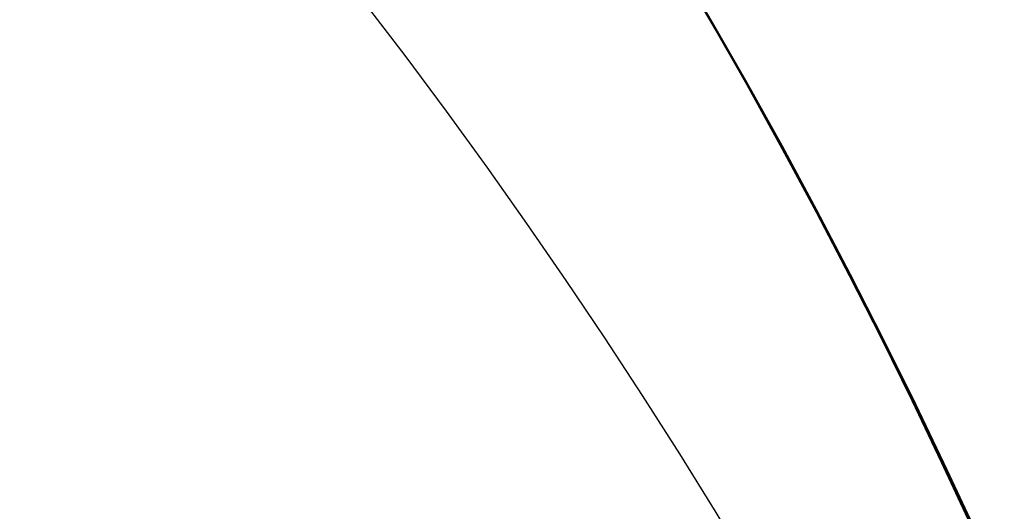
# Model space of a CAD drawing. Extents: x -15 to 7, y 1 to 148.
# Tile 171 of 194: x 7.1471 to 7.2762, y 140.3202 to 140.3847. Entities that reach past the tile are written whole.
import ezdxf

# ---------------------------------------------------------------- set-up
doc = ezdxf.new("R2010")
doc.units = 0
doc.layers.add('DEFAULT', color=7, linetype='CONTINUOUS')

msp = doc.modelspace()

# ---------------------------------------------------------------- linework, layer by layer
at = {"layer": 'DEFAULT', "color": 254}
for p, q in [((7.23262, 140.39321, -68.53805), (7.23759, 140.38471, -68.53134)), ((7.23262, 140.39321, -76.53805), (7.23759, 140.38471, -76.53134)), ((7.23262, 140.39321, -80.53805), (7.23759, 140.38471, -80.53134)), ((7.23262, 140.39321, -84.53805), (7.23759, 140.38471, -84.53134)), ((7.23262, 140.39321, -92.53805), (7.23759, 140.38471, -92.53134)), ((7.23262, 140.39321, -96.53805), (7.23759, 140.38471, -96.53134)), ((7.23262, 140.39321, -100.53805), (7.23759, 140.38471, -100.53134)), ((7.2376, 140.38468, -46.40511), (7.23264, 140.39316, -46.39841)), ((7.2376, 140.38468, -50.40511), (7.23264, 140.39316, -50.39841)), ((7.2376, 140.38468, -54.40511), (7.23264, 140.39316, -54.39841)), ((7.2376, 140.38468, -58.40511), (7.23264, 140.39316, -58.39841)), ((7.2376, 140.38468, -62.40511), (7.23264, 140.39316, -62.39841)), ((7.2376, 140.38468, -66.40511), (7.23264, 140.39316, -66.39841)), ((7.2376, 140.38468, -70.40511), (7.23264, 140.39316, -70.39841)), ((7.2376, 140.38468, -74.40511), (7.23264, 140.39316, -74.39841)), ((7.2376, 140.38468, -78.40511), (7.23264, 140.39316, -78.39841)), ((7.2376, 140.38468, -82.40511), (7.23264, 140.39316, -82.39841)), ((7.2376, 140.38468, -86.40511), (7.23264, 140.39316, -86.39841)), ((7.2376, 140.38468, -90.40511), (7.23264, 140.39316, -90.39841)), ((7.2376, 140.38468, -94.40511), (7.23264, 140.39316, -94.39841)), ((7.2376, 140.38468, -98.40511), (7.23264, 140.39316, -98.39841)), ((7.23891, 140.38247, -98.40702), (7.23384, 140.39118, -98.40005)), ((7.23891, 140.38247, -94.40702), (7.23384, 140.39118, -94.40005)), ((7.23891, 140.38247, -90.40702), (7.23384, 140.39118, -90.40005)), ((7.23891, 140.38247, -86.40702), (7.23384, 140.39118, -86.40005)), ((7.23891, 140.38247, -82.40702), (7.23384, 140.39118, -82.40005)), ((7.23891, 140.38247, -78.40702), (7.23384, 140.39118, -78.40005)), ((7.23891, 140.38247, -74.40702), (7.23384, 140.39118, -74.40005)), ((7.23891, 140.38247, -70.40702), (7.23384, 140.39118, -70.40005)), ((7.23891, 140.38247, -66.40702), (7.23384, 140.39118, -66.40005)), ((7.23891, 140.38247, -62.40702), (7.23384, 140.39118, -62.40005)), ((7.23891, 140.38247, -58.40702), (7.23384, 140.39118, -58.40005)), ((7.23891, 140.38247, -54.40702), (7.23384, 140.39118, -54.40005)), ((7.23891, 140.38247, -50.40702), (7.23384, 140.39118, -50.40005)), ((7.23891, 140.38247, -46.40702), (7.23384, 140.39118, -46.40005)), ((7.234, 140.3909, -96.53617), (7.23907, 140.38219, -96.52919)), ((7.234, 140.3909, -92.53617), (7.23907, 140.38219, -92.52919)), ((7.234, 140.3909, -88.53617), (7.23907, 140.38219, -88.52919)), ((7.234, 140.3909, -84.53617), (7.23907, 140.38219, -84.52919)), ((7.234, 140.3909, -80.53617), (7.23907, 140.38219, -80.52919)), ((7.234, 140.3909, -76.53617), (7.23907, 140.38219, -76.52919)), ((7.234, 140.3909, -72.53617), (7.23907, 140.38219, -72.52919)), ((7.234, 140.3909, -68.53617), (7.23907, 140.38219, -68.52919)), ((7.234, 140.3909, -64.53617), (7.23907, 140.38219, -64.52919)), ((7.234, 140.3909, -60.53617), (7.23907, 140.38219, -60.52919)), ((7.234, 140.3909, -56.53617), (7.23907, 140.38219, -56.52919)), ((7.234, 140.3909, -52.53617), (7.23907, 140.38219, -52.52919)), ((7.234, 140.3909, -48.53617), (7.23907, 140.38219, -48.52919)), ((7.234, 140.3909, -100.53617), (7.23907, 140.38219, -100.52919)), ((7.23759, 140.38471, -48.53134), (7.24241, 140.37623, -48.52446)), ((7.23759, 140.38471, -52.53134), (7.24241, 140.37623, -52.52446)), ((7.23759, 140.38471, -56.53134), (7.24241, 140.37623, -56.52446)), ((7.23759, 140.38471, -60.53134), (7.24241, 140.37623, -60.52446)), ((7.23759, 140.38471, -64.53134), (7.24241, 140.37623, -64.52446)), ((7.23759, 140.38471, -68.53134), (7.24241, 140.37623, -68.52446)), ((7.23759, 140.38471, -72.53134), (7.24241, 140.37623, -72.52446)), ((7.23759, 140.38471, -76.53134), (7.24241, 140.37623, -76.52446)), ((7.23759, 140.38471, -80.53134), (7.24241, 140.37623, -80.52446)), ((7.23759, 140.38471, -84.53134), (7.24241, 140.37623, -84.52446)), ((7.23759, 140.38471, -88.53134), (7.24241, 140.37623, -88.52446)), ((7.23759, 140.38471, -92.53134), (7.24241, 140.37623, -92.52446)), ((7.23759, 140.38471, -96.53134), (7.24241, 140.37623, -96.52446)), ((7.23759, 140.38471, -100.53134), (7.24241, 140.37623, -100.52446)), ((7.24242, 140.37621, -46.41199), (7.2376, 140.38468, -46.40511)), ((7.24242, 140.37621, -50.41199), (7.2376, 140.38468, -50.40511)), ((7.24242, 140.37621, -54.41199), (7.2376, 140.38468, -54.40511)), ((7.24242, 140.37621, -58.41199), (7.2376, 140.38468, -58.40511)), ((7.24242, 140.37621, -62.41199), (7.2376, 140.38468, -62.40511)), ((7.24242, 140.37621, -66.41199), (7.2376, 140.38468, -66.40511)), ((7.24242, 140.37621, -70.41199), (7.2376, 140.38468, -70.40511)), ((7.24242, 140.37621, -74.41199), (7.2376, 140.38468, -74.40511)), ((7.24242, 140.37621, -78.41199), (7.2376, 140.38468, -78.40511)), ((7.24242, 140.37621, -82.41199), (7.2376, 140.38468, -82.40511)), ((7.24242, 140.37621, -86.41199), (7.2376, 140.38468, -86.40511)), ((7.24242, 140.37621, -90.41199), (7.2376, 140.38468, -90.40511)), ((7.24242, 140.37621, -94.41199), (7.2376, 140.38468, -94.40511)), ((7.24242, 140.37621, -98.41199), (7.2376, 140.38468, -98.40511)), ((7.24383, 140.37376, -98.4142), (7.23891, 140.38247, -98.40702)), ((7.24383, 140.37376, -94.4142), (7.23891, 140.38247, -94.40702)), ((7.24383, 140.37376, -90.4142), (7.23891, 140.38247, -90.40702)), ((7.24383, 140.37376, -86.4142), (7.23891, 140.38247, -86.40702)), ((7.24383, 140.37376, -82.4142), (7.23891, 140.38247, -82.40702)), ((7.24383, 140.37376, -78.4142), (7.23891, 140.38247, -78.40702)), ((7.24383, 140.37376, -74.4142), (7.23891, 140.38247, -74.40702)), ((7.24383, 140.37376, -70.4142), (7.23891, 140.38247, -70.40702)), ((7.24383, 140.37376, -66.4142), (7.23891, 140.38247, -66.40702)), ((7.24383, 140.37376, -62.4142), (7.23891, 140.38247, -62.40702)), ((7.24383, 140.37376, -58.4142), (7.23891, 140.38247, -58.40702)), ((7.24383, 140.37376, -54.4142), (7.23891, 140.38247, -54.40702)), ((7.24383, 140.37376, -50.4142), (7.23891, 140.38247, -50.40702)), ((7.24383, 140.37376, -46.4142), (7.23891, 140.38247, -46.40702)), ((7.23907, 140.38219, -96.52919), (7.24398, 140.37349, -96.52203)), ((7.23907, 140.38219, -92.52919), (7.24398, 140.37349, -92.52203)), ((7.23907, 140.38219, -88.52919), (7.24398, 140.37349, -88.52203)), ((7.23907, 140.38219, -84.52919), (7.24398, 140.37349, -84.52203)), ((7.23907, 140.38219, -80.52919), (7.24398, 140.37349, -80.52203)), ((7.23907, 140.38219, -76.52919), (7.24398, 140.37349, -76.52203)), ((7.23907, 140.38219, -72.52919), (7.24398, 140.37349, -72.52203)), ((7.23907, 140.38219, -68.52919), (7.24398, 140.37349, -68.52203)), ((7.23907, 140.38219, -64.52919), (7.24398, 140.37349, -64.52203)), ((7.23907, 140.38219, -60.52919), (7.24398, 140.37349, -60.52203)), ((7.23907, 140.38219, -56.52919), (7.24398, 140.37349, -56.52203)), ((7.23907, 140.38219, -52.52919), (7.24398, 140.37349, -52.52203)), ((7.23907, 140.38219, -48.52919), (7.24398, 140.37349, -48.52203)), ((7.23907, 140.38219, -100.52919), (7.24398, 140.37349, -100.52203)), ((7.24241, 140.37623, -48.52446), (7.24706, 140.36781, -48.51744)), ((7.24241, 140.37623, -52.52446), (7.24706, 140.36781, -52.51744)), ((7.24241, 140.37623, -56.52446), (7.24706, 140.36781, -56.51744)), ((7.24241, 140.37623, -60.52446), (7.24706, 140.36781, -60.51744)), ((7.24241, 140.37623, -64.52446), (7.24706, 140.36781, -64.51744)), ((7.24241, 140.37623, -68.52446), (7.24706, 140.36781, -68.51744)), ((7.24241, 140.37623, -72.52446), (7.24706, 140.36781, -72.51744)), ((7.24241, 140.37623, -76.52446), (7.24706, 140.36781, -76.51744)), ((7.24241, 140.37623, -80.52446), (7.24706, 140.36781, -80.51744)), ((7.24241, 140.37623, -84.52446), (7.24706, 140.36781, -84.51744)), ((7.24241, 140.37623, -88.52446), (7.24706, 140.36781, -88.51744)), ((7.24241, 140.37623, -92.52446), (7.24706, 140.36781, -92.51744)), ((7.24241, 140.37623, -96.52446), (7.24706, 140.36781, -96.51744)), ((7.24241, 140.37623, -100.52446), (7.24706, 140.36781, -100.51744)), ((7.24707, 140.36778, -46.41901), (7.24242, 140.37621, -46.41199)), ((7.24707, 140.36778, -50.41901), (7.24242, 140.37621, -50.41199)), ((7.24707, 140.36778, -54.41901), (7.24242, 140.37621, -54.41199)), ((7.24707, 140.36778, -58.41901), (7.24242, 140.37621, -58.41199)), ((7.24707, 140.36778, -62.41901), (7.24242, 140.37621, -62.41199)), ((7.24707, 140.36778, -66.41901), (7.24242, 140.37621, -66.41199)), ((7.24707, 140.36778, -70.41901), (7.24242, 140.37621, -70.41199)), ((7.24707, 140.36778, -74.41901), (7.24242, 140.37621, -74.41199)), ((7.24707, 140.36778, -78.41901), (7.24242, 140.37621, -78.41199)), ((7.24707, 140.36778, -82.41901), (7.24242, 140.37621, -82.41199)), ((7.24707, 140.36778, -86.41901), (7.24242, 140.37621, -86.41199)), ((7.24707, 140.36778, -90.41901), (7.24242, 140.37621, -90.41199)), ((7.24707, 140.36778, -94.41901), (7.24242, 140.37621, -94.41199)), ((7.24707, 140.36778, -98.41901), (7.24242, 140.37621, -98.41199)), ((7.24861, 140.36505, -98.42156), (7.24383, 140.37376, -98.4142)), ((7.24861, 140.36505, -94.42156), (7.24383, 140.37376, -94.4142)), ((7.24861, 140.36505, -90.42156), (7.24383, 140.37376, -90.4142)), ((7.24861, 140.36505, -86.42156), (7.24383, 140.37376, -86.4142)), ((7.24861, 140.36505, -82.42156), (7.24383, 140.37376, -82.4142)), ((7.24861, 140.36505, -78.42156), (7.24383, 140.37376, -78.4142)), ((7.24861, 140.36505, -74.42156), (7.24383, 140.37376, -74.4142)), ((7.24861, 140.36505, -70.42156), (7.24383, 140.37376, -70.4142)), ((7.24861, 140.36505, -66.42156), (7.24383, 140.37376, -66.4142)), ((7.24861, 140.36505, -62.42156), (7.24383, 140.37376, -62.4142)), ((7.24861, 140.36505, -58.42156), (7.24383, 140.37376, -58.4142)), ((7.24861, 140.36505, -54.42156), (7.24383, 140.37376, -54.4142)), ((7.24861, 140.36505, -50.42156), (7.24383, 140.37376, -50.4142)), ((7.24861, 140.36505, -46.42156), (7.24383, 140.37376, -46.4142)), ((7.24398, 140.37349, -96.52203), (7.24874, 140.36481, -96.51467)), ((7.24398, 140.37349, -92.52203), (7.24874, 140.36481, -92.51467)), ((7.24398, 140.37349, -88.52203), (7.24874, 140.36481, -88.51467)), ((7.24398, 140.37349, -84.52203), (7.24874, 140.36481, -84.51467)), ((7.24398, 140.37349, -80.52203), (7.24874, 140.36481, -80.51467)), ((7.24398, 140.37349, -76.52203), (7.24874, 140.36481, -76.51467)), ((7.24398, 140.37349, -72.52203), (7.24874, 140.36481, -72.51467)), ((7.24398, 140.37349, -68.52203), (7.24874, 140.36481, -68.51467)), ((7.24398, 140.37349, -64.52203), (7.24874, 140.36481, -64.51467)), ((7.24398, 140.37349, -60.52203), (7.24874, 140.36481, -60.51467)), ((7.24398, 140.37349, -56.52203), (7.24874, 140.36481, -56.51467)), ((7.24398, 140.37349, -52.52203), (7.24874, 140.36481, -52.51467)), ((7.24398, 140.37349, -48.52203), (7.24874, 140.36481, -48.51467)), ((7.24398, 140.37349, -100.52203), (7.24874, 140.36481, -100.51467)), ((7.24706, 140.36781, -48.51744), (7.25156, 140.35944, -48.51027)), ((7.24706, 140.36781, -52.51744), (7.25156, 140.35944, -52.51027)), ((7.24706, 140.36781, -56.51744), (7.25156, 140.35944, -56.51027)), ((7.24706, 140.36781, -60.51744), (7.25156, 140.35944, -60.51027)), ((7.24706, 140.36781, -64.51744), (7.25156, 140.35944, -64.51027)), ((7.24706, 140.36781, -68.51744), (7.25156, 140.35944, -68.51027)), ((7.24706, 140.36781, -72.51744), (7.25156, 140.35944, -72.51027)), ((7.24706, 140.36781, -76.51744), (7.25156, 140.35944, -76.51027)), ((7.24706, 140.36781, -80.51744), (7.25156, 140.35944, -80.51027)), ((7.24706, 140.36781, -84.51744), (7.25156, 140.35944, -84.51027)), ((7.24706, 140.36781, -88.51744), (7.25156, 140.35944, -88.51027)), ((7.24706, 140.36781, -92.51744), (7.25156, 140.35944, -92.51027)), ((7.24706, 140.36781, -96.51744), (7.25156, 140.35944, -96.51027)), ((7.24706, 140.36781, -100.51744), (7.25156, 140.35944, -100.51027)), ((7.25157, 140.35941, -46.42618), (7.24707, 140.36778, -46.41901)), ((7.25157, 140.35941, -50.42618), (7.24707, 140.36778, -50.41901)), ((7.25157, 140.35941, -54.42618), (7.24707, 140.36778, -54.41901)), ((7.25157, 140.35941, -58.42618), (7.24707, 140.36778, -58.41901)), ((7.25157, 140.35941, -62.42618), (7.24707, 140.36778, -62.41901)), ((7.25157, 140.35941, -66.42618), (7.24707, 140.36778, -66.41901)), ((7.25157, 140.35941, -70.42618), (7.24707, 140.36778, -70.41901)), ((7.25157, 140.35941, -74.42618), (7.24707, 140.36778, -74.41901)), ((7.25157, 140.35941, -78.42618), (7.24707, 140.36778, -78.41901)), ((7.25157, 140.35941, -82.42618), (7.24707, 140.36778, -82.41901)), ((7.25157, 140.35941, -86.42618), (7.24707, 140.36778, -86.41901)), ((7.25157, 140.35941, -90.42618), (7.24707, 140.36778, -90.41901)), ((7.25157, 140.35941, -94.42618), (7.24707, 140.36778, -94.41901)), ((7.25157, 140.35941, -98.42618), (7.24707, 140.36778, -98.41901)), ((7.25325, 140.35635, -98.42913), (7.24861, 140.36505, -98.42156)), ((7.25325, 140.35635, -94.42913), (7.24861, 140.36505, -94.42156)), ((7.25325, 140.35635, -90.42913), (7.24861, 140.36505, -90.42156)), ((7.25325, 140.35635, -86.42913), (7.24861, 140.36505, -86.42156)), ((7.25325, 140.35635, -82.42913), (7.24861, 140.36505, -82.42156)), ((7.25325, 140.35635, -78.42913), (7.24861, 140.36505, -78.42156)), ((7.25325, 140.35635, -74.42913), (7.24861, 140.36505, -74.42156)), ((7.25325, 140.35635, -70.42913), (7.24861, 140.36505, -70.42156)), ((7.25325, 140.35635, -66.42913), (7.24861, 140.36505, -66.42156)), ((7.25325, 140.35635, -62.42913), (7.24861, 140.36505, -62.42156)), ((7.25325, 140.35635, -58.42913), (7.24861, 140.36505, -58.42156)), ((7.25325, 140.35635, -54.42913), (7.24861, 140.36505, -54.42156)), ((7.25325, 140.35635, -50.42913), (7.24861, 140.36505, -50.42156)), ((7.25325, 140.35635, -46.42913), (7.24861, 140.36505, -46.42156)), ((7.24874, 140.36481, -96.51467), (7.25336, 140.35615, -96.50713)), ((7.24874, 140.36481, -92.51467), (7.25336, 140.35615, -92.50713)), ((7.24874, 140.36481, -88.51467), (7.25336, 140.35615, -88.50713)), ((7.24874, 140.36481, -84.51467), (7.25336, 140.35615, -84.50713)), ((7.24874, 140.36481, -80.51467), (7.25336, 140.35615, -80.50713)), ((7.24874, 140.36481, -76.51467), (7.25336, 140.35615, -76.50713)), ((7.24874, 140.36481, -72.51467), (7.25336, 140.35615, -72.50713)), ((7.24874, 140.36481, -68.51467), (7.25336, 140.35615, -68.50713)), ((7.24874, 140.36481, -64.51467), (7.25336, 140.35615, -64.50713)), ((7.24874, 140.36481, -60.51467), (7.25336, 140.35615, -60.50713)), ((7.24874, 140.36481, -56.51467), (7.25336, 140.35615, -56.50713)), ((7.24874, 140.36481, -52.51467), (7.25336, 140.35615, -52.50713)), ((7.24874, 140.36481, -48.51467), (7.25336, 140.35615, -48.50713)), ((7.24874, 140.36481, -100.51467), (7.25336, 140.35615, -100.50713)), ((7.25156, 140.35944, -48.51027), (7.2559, 140.35113, -48.50297)), ((7.25156, 140.35944, -52.51027), (7.2559, 140.35113, -52.50297)), ((7.25156, 140.35944, -56.51027), (7.2559, 140.35113, -56.50297)), ((7.25156, 140.35944, -60.51027), (7.2559, 140.35113, -60.50297)), ((7.25156, 140.35944, -64.51027), (7.2559, 140.35113, -64.50297)), ((7.25156, 140.35944, -68.51027), (7.2559, 140.35113, -68.50297)), ((7.25156, 140.35944, -72.51027), (7.2559, 140.35113, -72.50297)), ((7.25156, 140.35944, -76.51027), (7.2559, 140.35113, -76.50297)), ((7.25156, 140.35944, -80.51027), (7.2559, 140.35113, -80.50297)), ((7.25156, 140.35944, -84.51027), (7.2559, 140.35113, -84.50297)), ((7.25156, 140.35944, -88.51027), (7.2559, 140.35113, -88.50297)), ((7.25156, 140.35944, -92.51027), (7.2559, 140.35113, -92.50297)), ((7.25156, 140.35944, -96.51027), (7.2559, 140.35113, -96.50297)), ((7.25156, 140.35944, -100.51027), (7.2559, 140.35113, -100.50297)), ((7.2559, 140.35111, -46.43348), (7.25157, 140.35941, -46.42618)), ((7.2559, 140.35111, -50.43348), (7.25157, 140.35941, -50.42618)), ((7.2559, 140.35111, -54.43348), (7.25157, 140.35941, -54.42618)), ((7.2559, 140.35111, -58.43348), (7.25157, 140.35941, -58.42618)), ((7.2559, 140.35111, -62.43348), (7.25157, 140.35941, -62.42618)), ((7.2559, 140.35111, -66.43348), (7.25157, 140.35941, -66.42618)), ((7.2559, 140.35111, -70.43348), (7.25157, 140.35941, -70.42618)), ((7.2559, 140.35111, -74.43348), (7.25157, 140.35941, -74.42618)), ((7.2559, 140.35111, -78.43348), (7.25157, 140.35941, -78.42618)), ((7.2559, 140.35111, -82.43348), (7.25157, 140.35941, -82.42618)), ((7.2559, 140.35111, -86.43348), (7.25157, 140.35941, -86.42618)), ((7.2559, 140.35111, -90.43348), (7.25157, 140.35941, -90.42618)), ((7.2559, 140.35111, -94.43348), (7.25157, 140.35941, -94.42618)), ((7.2559, 140.35111, -98.43348), (7.25157, 140.35941, -98.42618)), ((7.25774, 140.34767, -98.43689), (7.25325, 140.35635, -98.42913)), ((7.25774, 140.34767, -94.43689), (7.25325, 140.35635, -94.42913)), ((7.25774, 140.34767, -90.43689), (7.25325, 140.35635, -90.42913)), ((7.25774, 140.34767, -86.43689), (7.25325, 140.35635, -86.42913)), ((7.25774, 140.34767, -82.43689), (7.25325, 140.35635, -82.42913)), ((7.25774, 140.34767, -78.43689), (7.25325, 140.35635, -78.42913)), ((7.25774, 140.34767, -74.43689), (7.25325, 140.35635, -74.42913)), ((7.25774, 140.34767, -70.43689), (7.25325, 140.35635, -70.42913)), ((7.25774, 140.34767, -66.43689), (7.25325, 140.35635, -66.42913)), ((7.25774, 140.34767, -62.43689), (7.25325, 140.35635, -62.42913)), ((7.25774, 140.34767, -58.43689), (7.25325, 140.35635, -58.42913)), ((7.25774, 140.34767, -54.43689), (7.25325, 140.35635, -54.42913)), ((7.25774, 140.34767, -50.43689), (7.25325, 140.35635, -50.42913)), ((7.25774, 140.34767, -46.43689), (7.25325, 140.35635, -46.42913)), ((7.25336, 140.35615, -96.50713), (7.25782, 140.34751, -96.4994)), ((7.25336, 140.35615, -92.50713), (7.25782, 140.34751, -92.4994)), ((7.25336, 140.35615, -88.50713), (7.25782, 140.34751, -88.4994)), ((7.25336, 140.35615, -84.50713), (7.25782, 140.34751, -84.4994)), ((7.25336, 140.35615, -80.50713), (7.25782, 140.34751, -80.4994)), ((7.25336, 140.35615, -76.50713), (7.25782, 140.34751, -76.4994)), ((7.25336, 140.35615, -72.50713), (7.25782, 140.34751, -72.4994)), ((7.25336, 140.35615, -68.50713), (7.25782, 140.34751, -68.4994)), ((7.25336, 140.35615, -64.50713), (7.25782, 140.34751, -64.4994)), ((7.25336, 140.35615, -60.50713), (7.25782, 140.34751, -60.4994)), ((7.25336, 140.35615, -56.50713), (7.25782, 140.34751, -56.4994)), ((7.25336, 140.35615, -52.50713), (7.25782, 140.34751, -52.4994)), ((7.25336, 140.35615, -48.50713), (7.25782, 140.34751, -48.4994)), ((7.25336, 140.35615, -100.50713), (7.25782, 140.34751, -100.4994)), ((7.2559, 140.35113, -48.50297), (7.26008, 140.34289, -48.49552)), ((7.2559, 140.35113, -52.50297), (7.26008, 140.34289, -52.49552)), ((7.2559, 140.35113, -56.50297), (7.26008, 140.34289, -56.49552)), ((7.2559, 140.35113, -60.50297), (7.26008, 140.34289, -60.49552)), ((7.2559, 140.35113, -64.50297), (7.26008, 140.34289, -64.49552)), ((7.2559, 140.35113, -68.50297), (7.26008, 140.34289, -68.49552)), ((7.2559, 140.35113, -72.50297), (7.26008, 140.34289, -72.49552)), ((7.2559, 140.35113, -76.50297), (7.26008, 140.34289, -76.49552)), ((7.2559, 140.35113, -80.50297), (7.26008, 140.34289, -80.49552)), ((7.2559, 140.35113, -84.50297), (7.26008, 140.34289, -84.49552)), ((7.2559, 140.35113, -88.50297), (7.26008, 140.34289, -88.49552)), ((7.2559, 140.35113, -92.50297), (7.26008, 140.34289, -92.49552)), ((7.2559, 140.35113, -96.50297), (7.26008, 140.34289, -96.49552)), ((7.2559, 140.35113, -100.50297), (7.26008, 140.34289, -100.49552)), ((7.26008, 140.34287, -46.44093), (7.2559, 140.35111, -46.43348)), ((7.26008, 140.34287, -50.44093), (7.2559, 140.35111, -50.43348)), ((7.26008, 140.34287, -54.44093), (7.2559, 140.35111, -54.43348)), ((7.26008, 140.34287, -58.44093), (7.2559, 140.35111, -58.43348)), ((7.26008, 140.34287, -62.44093), (7.2559, 140.35111, -62.43348)), ((7.26008, 140.34287, -66.44093), (7.2559, 140.35111, -66.43348)), ((7.26008, 140.34287, -70.44093), (7.2559, 140.35111, -70.43348)), ((7.26008, 140.34287, -74.44093), (7.2559, 140.35111, -74.43348)), ((7.26008, 140.34287, -78.44093), (7.2559, 140.35111, -78.43348)), ((7.26008, 140.34287, -82.44093), (7.2559, 140.35111, -82.43348)), ((7.26008, 140.34287, -86.44093), (7.2559, 140.35111, -86.43348)), ((7.26008, 140.34287, -90.44093), (7.2559, 140.35111, -90.43348)), ((7.26008, 140.34287, -94.44093), (7.2559, 140.35111, -94.43348)), ((7.26008, 140.34287, -98.44093), (7.2559, 140.35111, -98.43348)), ((7.26209, 140.33902, -98.44484), (7.25774, 140.34767, -98.43689)), ((7.26209, 140.33902, -94.44484), (7.25774, 140.34767, -94.43689)), ((7.26209, 140.33902, -90.44484), (7.25774, 140.34767, -90.43689)), ((7.26209, 140.33902, -86.44484), (7.25774, 140.34767, -86.43689)), ((7.26209, 140.33902, -82.44484), (7.25774, 140.34767, -82.43689)), ((7.26209, 140.33902, -78.44484), (7.25774, 140.34767, -78.43689)), ((7.26209, 140.33902, -74.44484), (7.25774, 140.34767, -74.43689)), ((7.26209, 140.33902, -70.44484), (7.25774, 140.34767, -70.43689)), ((7.26209, 140.33902, -66.44484), (7.25774, 140.34767, -66.43689)), ((7.26209, 140.33902, -62.44484), (7.25774, 140.34767, -62.43689)), ((7.26209, 140.33902, -58.44484), (7.25774, 140.34767, -58.43689)), ((7.26209, 140.33902, -54.44484), (7.25774, 140.34767, -54.43689)), ((7.26209, 140.33902, -50.44484), (7.25774, 140.34767, -50.43689)), ((7.26209, 140.33902, -46.44484), (7.25774, 140.34767, -46.43689)), ((7.25782, 140.34751, -96.4994), (7.26214, 140.33891, -96.49148)), ((7.25782, 140.34751, -92.4994), (7.26214, 140.33891, -92.49148)), ((7.25782, 140.34751, -88.4994), (7.26214, 140.33891, -88.49148)), ((7.25782, 140.34751, -84.4994), (7.26214, 140.33891, -84.49148)), ((7.25782, 140.34751, -80.4994), (7.26214, 140.33891, -80.49148)), ((7.25782, 140.34751, -76.4994), (7.26214, 140.33891, -76.49148)), ((7.25782, 140.34751, -72.4994), (7.26214, 140.33891, -72.49148)), ((7.25782, 140.34751, -68.4994), (7.26214, 140.33891, -68.49148)), ((7.25782, 140.34751, -64.4994), (7.26214, 140.33891, -64.49148)), ((7.25782, 140.34751, -60.4994), (7.26214, 140.33891, -60.49148)), ((7.25782, 140.34751, -56.4994), (7.26214, 140.33891, -56.49148)), ((7.25782, 140.34751, -52.4994), (7.26214, 140.33891, -52.49148)), ((7.25782, 140.34751, -48.4994), (7.26214, 140.33891, -48.49148)), ((7.25782, 140.34751, -100.4994), (7.26214, 140.33891, -100.49148)), ((7.26008, 140.34289, -48.49552), (7.26411, 140.33472, -48.48794)), ((7.26008, 140.34289, -52.49552), (7.26411, 140.33472, -52.48794)), ((7.26008, 140.34289, -56.49552), (7.26411, 140.33472, -56.48794)), ((7.26008, 140.34289, -60.49552), (7.26411, 140.33472, -60.48794)), ((7.26008, 140.34289, -64.49552), (7.26411, 140.33472, -64.48794)), ((7.26008, 140.34289, -68.49552), (7.26411, 140.33472, -68.48794)), ((7.26008, 140.34289, -72.49552), (7.26411, 140.33472, -72.48794)), ((7.26008, 140.34289, -76.49552), (7.26411, 140.33472, -76.48794)), ((7.26008, 140.34289, -80.49552), (7.26411, 140.33472, -80.48794)), ((7.26008, 140.34289, -84.49552), (7.26411, 140.33472, -84.48794)), ((7.26008, 140.34289, -88.49552), (7.26411, 140.33472, -88.48794)), ((7.26008, 140.34289, -92.49552), (7.26411, 140.33472, -92.48794)), ((7.26008, 140.34289, -96.49552), (7.26411, 140.33472, -96.48794)), ((7.26008, 140.34289, -100.49552), (7.26411, 140.33472, -100.48794)), ((7.26411, 140.3347, -46.44851), (7.26008, 140.34287, -46.44093)), ((7.26411, 140.3347, -50.44851), (7.26008, 140.34287, -50.44093)), ((7.26411, 140.3347, -54.44851), (7.26008, 140.34287, -54.44093)), ((7.26411, 140.3347, -58.44851), (7.26008, 140.34287, -58.44093)), ((7.26411, 140.3347, -62.44851), (7.26008, 140.34287, -62.44093)), ((7.26411, 140.3347, -66.44851), (7.26008, 140.34287, -66.44093)), ((7.26411, 140.3347, -70.44851), (7.26008, 140.34287, -70.44093)), ((7.26411, 140.3347, -74.44851), (7.26008, 140.34287, -74.44093)), ((7.26411, 140.3347, -78.44851), (7.26008, 140.34287, -78.44093)), ((7.26411, 140.3347, -82.44851), (7.26008, 140.34287, -82.44093)), ((7.26411, 140.3347, -86.44851), (7.26008, 140.34287, -86.44093)), ((7.26411, 140.3347, -90.44851), (7.26008, 140.34287, -90.44093)), ((7.26411, 140.3347, -94.44851), (7.26008, 140.34287, -94.44093)), ((7.26411, 140.3347, -98.44851), (7.26008, 140.34287, -98.44093)), ((7.26629, 140.3304, -98.45299), (7.26209, 140.33902, -98.44484)), ((7.26629, 140.3304, -94.45299), (7.26209, 140.33902, -94.44484)), ((7.26629, 140.3304, -90.45299), (7.26209, 140.33902, -90.44484)), ((7.26629, 140.3304, -86.45299), (7.26209, 140.33902, -86.44484)), ((7.26629, 140.3304, -82.45299), (7.26209, 140.33902, -82.44484)), ((7.26629, 140.3304, -78.45299), (7.26209, 140.33902, -78.44484)), ((7.26629, 140.3304, -74.45299), (7.26209, 140.33902, -74.44484)), ((7.26629, 140.3304, -70.45299), (7.26209, 140.33902, -70.44484)), ((7.26629, 140.3304, -66.45299), (7.26209, 140.33902, -66.44484)), ((7.26629, 140.3304, -62.45299), (7.26209, 140.33902, -62.44484)), ((7.26629, 140.3304, -58.45299), (7.26209, 140.33902, -58.44484)), ((7.26629, 140.3304, -54.45299), (7.26209, 140.33902, -54.44484)), ((7.26629, 140.3304, -50.45299), (7.26209, 140.33902, -50.44484)), ((7.26629, 140.3304, -46.45299), (7.26209, 140.33902, -46.44484)), ((7.26214, 140.33891, -96.49148), (7.26631, 140.33035, -96.48337)), ((7.26214, 140.33891, -92.49148), (7.26631, 140.33035, -92.48337)), ((7.26214, 140.33891, -88.49148), (7.26631, 140.33035, -88.48337)), ((7.26214, 140.33891, -84.49148), (7.26631, 140.33035, -84.48337)), ((7.26214, 140.33891, -80.49148), (7.26631, 140.33035, -80.48337)), ((7.26214, 140.33891, -76.49148), (7.26631, 140.33035, -76.48337)), ((7.26214, 140.33891, -72.49148), (7.26631, 140.33035, -72.48337)), ((7.26214, 140.33891, -68.49148), (7.26631, 140.33035, -68.48337)), ((7.26214, 140.33891, -64.49148), (7.26631, 140.33035, -64.48337)), ((7.26214, 140.33891, -60.49148), (7.26631, 140.33035, -60.48337)), ((7.26214, 140.33891, -56.49148), (7.26631, 140.33035, -56.48337)), ((7.26214, 140.33891, -52.49148), (7.26631, 140.33035, -52.48337)), ((7.26214, 140.33891, -48.49148), (7.26631, 140.33035, -48.48337)), ((7.26214, 140.33891, -100.49148), (7.26631, 140.33035, -100.48337)), ((7.26411, 140.33472, -48.48794), (7.26799, 140.32662, -48.48023)), ((7.26411, 140.33472, -52.48794), (7.26799, 140.32662, -52.48023)), ((7.26411, 140.33472, -56.48794), (7.26799, 140.32662, -56.48023)), ((7.26411, 140.33472, -60.48794), (7.26799, 140.32662, -60.48023)), ((7.26411, 140.33472, -64.48794), (7.26799, 140.32662, -64.48023)), ((7.26411, 140.33472, -68.48794), (7.26799, 140.32662, -68.48023)), ((7.26411, 140.33472, -72.48794), (7.26799, 140.32662, -72.48023)), ((7.26411, 140.33472, -76.48794), (7.26799, 140.32662, -76.48023)), ((7.26411, 140.33472, -80.48794), (7.26799, 140.32662, -80.48023)), ((7.26411, 140.33472, -84.48794), (7.26799, 140.32662, -84.48023)), ((7.26411, 140.33472, -88.48794), (7.26799, 140.32662, -88.48023)), ((7.26411, 140.33472, -92.48794), (7.26799, 140.32662, -92.48023)), ((7.26411, 140.33472, -96.48794), (7.26799, 140.32662, -96.48023)), ((7.26411, 140.33472, -100.48794), (7.26799, 140.32662, -100.48023)), ((7.26799, 140.3266, -46.45622), (7.26411, 140.3347, -46.44851)), ((7.26799, 140.3266, -50.45622), (7.26411, 140.3347, -50.44851)), ((7.26799, 140.3266, -54.45622), (7.26411, 140.3347, -54.44851)), ((7.26799, 140.3266, -58.45622), (7.26411, 140.3347, -58.44851)), ((7.26799, 140.3266, -62.45622), (7.26411, 140.3347, -62.44851)), ((7.26799, 140.3266, -66.45622), (7.26411, 140.3347, -66.44851)), ((7.26799, 140.3266, -70.45622), (7.26411, 140.3347, -70.44851)), ((7.26799, 140.3266, -74.45622), (7.26411, 140.3347, -74.44851)), ((7.26799, 140.3266, -78.45622), (7.26411, 140.3347, -78.44851)), ((7.26799, 140.3266, -82.45622), (7.26411, 140.3347, -82.44851)), ((7.26799, 140.3266, -86.45622), (7.26411, 140.3347, -86.44851)), ((7.26799, 140.3266, -90.45622), (7.26411, 140.3347, -90.44851)), ((7.26799, 140.3266, -94.45622), (7.26411, 140.3347, -94.44851)), ((7.26799, 140.3266, -98.45622), (7.26411, 140.3347, -98.44851)), ((7.27034, 140.32181, -98.46133), (7.26629, 140.3304, -98.45299)), ((7.27034, 140.32181, -94.46133), (7.26629, 140.3304, -94.45299)), ((7.27034, 140.32181, -90.46133), (7.26629, 140.3304, -90.45299)), ((7.27034, 140.32181, -86.46133), (7.26629, 140.3304, -86.45299)), ((7.27034, 140.32181, -82.46133), (7.26629, 140.3304, -82.45299)), ((7.27034, 140.32181, -78.46133), (7.26629, 140.3304, -78.45299)), ((7.27034, 140.32181, -74.46133), (7.26629, 140.3304, -74.45299)), ((7.27034, 140.32181, -70.46133), (7.26629, 140.3304, -70.45299)), ((7.27034, 140.32181, -66.46133), (7.26629, 140.3304, -66.45299)), ((7.27034, 140.32181, -62.46133), (7.26629, 140.3304, -62.45299)), ((7.27034, 140.32181, -58.46133), (7.26629, 140.3304, -58.45299)), ((7.27034, 140.32181, -54.46133), (7.26629, 140.3304, -54.45299)), ((7.27034, 140.32181, -50.46133), (7.26629, 140.3304, -50.45299)), ((7.27034, 140.32181, -46.46133), (7.26629, 140.3304, -46.45299)), ((7.26631, 140.33035, -96.48337), (7.27034, 140.32183, -96.47509)), ((7.26631, 140.33035, -92.48337), (7.27034, 140.32183, -92.47509)), ((7.26631, 140.33035, -88.48337), (7.27034, 140.32183, -88.47509)), ((7.26631, 140.33035, -84.48337), (7.27034, 140.32183, -84.47509)), ((7.26631, 140.33035, -80.48337), (7.27034, 140.32183, -80.47509)), ((7.26631, 140.33035, -76.48337), (7.27034, 140.32183, -76.47509)), ((7.26631, 140.33035, -72.48337), (7.27034, 140.32183, -72.47509)), ((7.26631, 140.33035, -68.48337), (7.27034, 140.32183, -68.47509)), ((7.26631, 140.33035, -64.48337), (7.27034, 140.32183, -64.47509)), ((7.26631, 140.33035, -60.48337), (7.27034, 140.32183, -60.47509)), ((7.26631, 140.33035, -56.48337), (7.27034, 140.32183, -56.47509)), ((7.26631, 140.33035, -52.48337), (7.27034, 140.32183, -52.47509)), ((7.26631, 140.33035, -48.48337), (7.27034, 140.32183, -48.47509)), ((7.26631, 140.33035, -100.48337), (7.27034, 140.32183, -100.47509)), ((7.26799, 140.32662, -48.48023), (7.27172, 140.3186, -48.47238)), ((7.26799, 140.32662, -52.48023), (7.27172, 140.3186, -52.47238)), ((7.26799, 140.32662, -56.48023), (7.27172, 140.3186, -56.47238)), ((7.26799, 140.32662, -60.48023), (7.27172, 140.3186, -60.47238)), ((7.26799, 140.32662, -64.48023), (7.27172, 140.3186, -64.47238)), ((7.26799, 140.32662, -68.48023), (7.27172, 140.3186, -68.47238)), ((7.26799, 140.32662, -72.48023), (7.27172, 140.3186, -72.47238)), ((7.26799, 140.32662, -76.48023), (7.27172, 140.3186, -76.47238)), ((7.26799, 140.32662, -80.48023), (7.27172, 140.3186, -80.47238)), ((7.26799, 140.32662, -84.48023), (7.27172, 140.3186, -84.47238)), ((7.26799, 140.32662, -88.48023), (7.27172, 140.3186, -88.47238)), ((7.26799, 140.32662, -92.48023), (7.27172, 140.3186, -92.47238)), ((7.26799, 140.32662, -96.48023), (7.27172, 140.3186, -96.47238)), ((7.26799, 140.32662, -100.48023), (7.27172, 140.3186, -100.47238)), ((7.27172, 140.31858, -46.46407), (7.26799, 140.3266, -46.45622)), ((7.27172, 140.31858, -50.46407), (7.26799, 140.3266, -50.45622)), ((7.27172, 140.31858, -54.46407), (7.26799, 140.3266, -54.45622)), ((7.27172, 140.31858, -58.46407), (7.26799, 140.3266, -58.45622)), ((7.27172, 140.31858, -62.46407), (7.26799, 140.3266, -62.45622)), ((7.27172, 140.31858, -66.46407), (7.26799, 140.3266, -66.45622)), ((7.27172, 140.31858, -70.46407), (7.26799, 140.3266, -70.45622)), ((7.27172, 140.31858, -74.46407), (7.26799, 140.3266, -74.45622)), ((7.27172, 140.31858, -78.46407), (7.26799, 140.3266, -78.45622)), ((7.27172, 140.31858, -82.46407), (7.26799, 140.3266, -82.45622)), ((7.27172, 140.31858, -86.46407), (7.26799, 140.3266, -86.45622)), ((7.27172, 140.31858, -90.46407), (7.26799, 140.3266, -90.45622)), ((7.27172, 140.31858, -94.46407), (7.26799, 140.3266, -94.45622)), ((7.27172, 140.31858, -98.46407), (7.26799, 140.3266, -98.45622)), ((7.27034, 140.32183, -96.47509), (7.27421, 140.31338, -96.46664)), ((7.27034, 140.32183, -92.47509), (7.27421, 140.31338, -92.46664)), ((7.27034, 140.32183, -88.47509), (7.27421, 140.31338, -88.46664)), ((7.27034, 140.32183, -84.47509), (7.27421, 140.31338, -84.46664)), ((7.27034, 140.32183, -80.47509), (7.27421, 140.31338, -80.46664)), ((7.27034, 140.32183, -76.47509), (7.27421, 140.31338, -76.46664)), ((7.27034, 140.32183, -72.47509), (7.27421, 140.31338, -72.46664)), ((7.27034, 140.32183, -68.47509), (7.27421, 140.31338, -68.46664)), ((7.27034, 140.32183, -64.47509), (7.27421, 140.31338, -64.46664)), ((7.27034, 140.32183, -60.47509), (7.27421, 140.31338, -60.46664)), ((7.27034, 140.32183, -56.47509), (7.27421, 140.31338, -56.46664)), ((7.27034, 140.32183, -52.47509), (7.27421, 140.31338, -52.46664)), ((7.27034, 140.32183, -48.47509), (7.27421, 140.31338, -48.46664)), ((7.27034, 140.32183, -100.47509), (7.27421, 140.31338, -100.46664)), ((7.27423, 140.31334, -98.46979), (7.27034, 140.32181, -98.46133)), ((7.27423, 140.31334, -94.46979), (7.27034, 140.32181, -94.46133)), ((7.27423, 140.31334, -90.46979), (7.27034, 140.32181, -90.46133)), ((7.27423, 140.31334, -86.46979), (7.27034, 140.32181, -86.46133)), ((7.27423, 140.31334, -82.46979), (7.27034, 140.32181, -82.46133)), ((7.27423, 140.31334, -78.46979), (7.27034, 140.32181, -78.46133)), ((7.27423, 140.31334, -74.46979), (7.27034, 140.32181, -74.46133)), ((7.27423, 140.31334, -70.46979), (7.27034, 140.32181, -70.46133)), ((7.27423, 140.31334, -66.46979), (7.27034, 140.32181, -66.46133)), ((7.27423, 140.31334, -62.46979), (7.27034, 140.32181, -62.46133)), ((7.27423, 140.31334, -58.46979), (7.27034, 140.32181, -58.46133)), ((7.27423, 140.31334, -54.46979), (7.27034, 140.32181, -54.46133)), ((7.27423, 140.31334, -50.46979), (7.27034, 140.32181, -50.46133)), ((7.27423, 140.31334, -46.46979), (7.27034, 140.32181, -46.46133))]:
    msp.add_line(p, q, dxfattribs=at)
at = {"layer": 'DEFAULT', "color": 254, "extrusion": (-1.52417e-05, 0.23551, 0.971872)}
msp.add_arc((-6.55414, -146.11896, -8.1429), 0.79992, 179.96959, 268.36222, dxfattribs=at)
at = {"layer": 'DEFAULT', "color": 254}
for centre, start in [((6.545, 139.98436, -43.22105), 360), ((6.545, 139.98436, -100.72287), 0)]:
    msp.add_arc(centre, 0.8, start, 88.5, dxfattribs=at)
at = {"layer": 'DEFAULT', "color": 254, "extrusion": (3.19625e-05, 0.333799, 0.942644)}
msp.add_arc((-6.53172, -165.61697, -48.45265), 0.79988, 180.03282, 268.19506, dxfattribs=at)
at = {"layer": 'DEFAULT', "color": 254, "extrusion": (-8.49573e-14, 0.62932, 0.777146)}
msp.add_arc((-6.545, -172.3312, 9.37826), 0.8, 180, 268.07015, dxfattribs=at)

doc.saveas('drawing.dxf')
